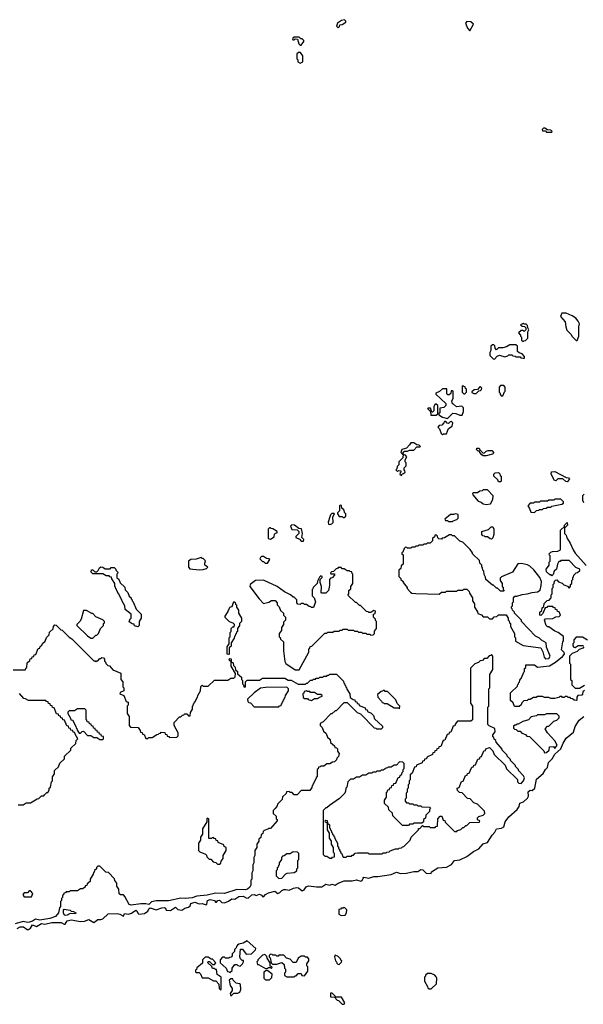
# Model space of a CAD drawing. Extents: x 2889633 to 3052318, y 540750 to 918690.
# Tile 138 of 256: x 2946650 to 2952164, y 690390 to 700018. Entities that reach past the tile are written whole.
import ezdxf

# ---------------------------------------------------------------- set-up
doc = ezdxf.new("R2010")
doc.units = 0

msp = doc.modelspace()

# ---------------------------------------------------------------- linework, layer by layer
at = {"layer": '0CON02XD'}
for points in [[(2949765, 699940), (2949778.3, 699951.7), (2949781.7, 699968.3), (2949805, 699970), (2949840, 699995), (2949840, 700005), (2949828.3, 700018.3), (2949798.3, 700011.7), (2949760, 699985), (2949750, 699955), (2949765, 699940)], [(2951055, 699910), (2951090, 699975), (2951065, 699997.5), (2951025, 700000), (2951010, 699985), (2951030, 699935), (2951055, 699910)], [(2949405, 699770), (2949430, 699805), (2949430, 699815), (2949415, 699830), (2949401.7, 699831.7), (2949385, 699847.5), (2949335, 699847.5), (2949321.7, 699838.3), (2949320, 699825), (2949325, 699820), (2949335, 699820), (2949345, 699830), (2949368.3, 699828.3), (2949381.7, 699781.7), (2949395, 699770), (2949405, 699770)], [(2949395, 699592.5), (2949420, 699605), (2949420, 699665), (2949398.3, 699698.3), (2949385, 699700), (2949360, 699685), (2949360, 699635), (2949370, 699625), (2949370, 699605), (2949395, 699592.5)], [(2951855, 698920), (2951860, 698925), (2951847, 698937), (2951815, 698940), (2951787, 698957), (2951773, 698957), (2951760, 698945), (2951765, 698930), (2951795, 698930), (2951805, 698920), (2951855, 698920)], [(2952105, 696880), (2952120, 696925), (2952120, 697015), (2952127.5, 697045), (2952115, 697070), (2952089.3, 697099.3), (2952053.3, 697123.3), (2951995, 697150), (2951955, 697150), (2951940, 697115), (2951987.5, 697065), (2951992.5, 697015), (2952003, 696983), (2952045, 696940), (2952050, 696925), (2952095, 696880), (2952105, 696880)], [(2951575, 696870), (2951581.7, 696878.3), (2951598.3, 696881.7), (2951620, 696905), (2951620, 696965), (2951630, 696985), (2951620, 697005), (2951618.3, 697028.3), (2951605, 697040), (2951585, 697040), (2951575, 697047.5), (2951550, 697035), (2951565, 697020), (2951588.3, 697018.3), (2951600, 697005), (2951600, 696985), (2951585, 696970), (2951575, 696980), (2951555, 696980), (2951530, 696955), (2951550, 696935), (2951550, 696925), (2951560, 696915), (2951560, 696885), (2951575, 696870)], [(2951295, 696700), (2951321.7, 696728.3), (2951345, 696737.5), (2951395, 696722.5), (2951425, 696730), (2951435, 696740), (2951465, 696740), (2951475, 696730), (2951498.3, 696728.3), (2951505, 696720), (2951545, 696720), (2951553, 696713), (2951575, 696710), (2951590, 696710), (2951590, 696725), (2951565, 696750), (2951535, 696760), (2951520, 696775), (2951520, 696825), (2951505, 696840), (2951445, 696840), (2951411.7, 696818.3), (2951375, 696810), (2951335, 696810), (2951315, 696790), (2951300, 696805), (2951298.3, 696828.3), (2951288.3, 696838.3), (2951275, 696840), (2951260, 696825), (2951260, 696785), (2951250, 696765), (2951250, 696735), (2951281.7, 696701.7), (2951295, 696700)], [(2951005, 696360), (2951020, 696375), (2951020, 696405), (2951011.7, 696411.7), (2951008.3, 696428.3), (2950991.7, 696431.7), (2950985, 696440), (2950980, 696435), (2950980, 696375), (2950995, 696360), (2951005, 696360)], [(2951115, 696362.5), (2951141.7, 696388.3), (2951158.3, 696391.7), (2951168.3, 696401.7), (2951170, 696415), (2951158.3, 696428.3), (2951151.7, 696428.3), (2951128.3, 696401.7), (2951095, 696400), (2951071.7, 696378.3), (2951071.7, 696371.7), (2951093, 696363), (2951115, 696362.5)], [(2951375, 696340), (2951391.7, 696378.3), (2951400, 696385), (2951400, 696425), (2951385, 696440), (2951355, 696440), (2951340, 696425), (2951340, 696375), (2951350, 696365), (2951351.7, 696351.7), (2951361.7, 696341.7), (2951375, 696340)], [(2950835, 696120), (2950888.3, 696171.7), (2950917, 696167), (2950955, 696150), (2950978.3, 696151.7), (2950991.7, 696188.3), (2950991.7, 696221.7), (2950975, 696237.5), (2950922.5, 696232.5), (2950895, 696260), (2950883, 696263), (2950878.3, 696291.7), (2950890, 696315), (2950890, 696385), (2950885, 696390), (2950871.7, 696388.3), (2950868.3, 696361.7), (2950851.7, 696348.3), (2950838.3, 696348.3), (2950828.3, 696358.3), (2950828.3, 696408.3), (2950785, 696410), (2950758.3, 696381.7), (2950720, 696365), (2950720, 696355), (2950820, 696265), (2950820, 696245), (2950800, 696225), (2950761.7, 696218.3), (2950760, 696175), (2950751.7, 696168.3), (2950750, 696155), (2950785, 696130), (2950835, 696120)], [(2950725, 696150), (2950740, 696165), (2950740, 696245), (2950725, 696260), (2950715, 696260), (2950700, 696235), (2950700, 696195), (2950688.3, 696181.7), (2950681.7, 696181.7), (2950668.3, 696218.3), (2950645, 696220), (2950640, 696215), (2950668.3, 696188.3), (2950672.5, 696152.5), (2950725, 696150)], [(2950785, 695960), (2950795, 695970), (2950825, 695970), (2950845, 696020), (2950880, 696045), (2950887.5, 696077.5), (2950875, 696090), (2950860, 696085), (2950845, 696070), (2950831.7, 696071.7), (2950818.3, 696088.3), (2950805, 696090), (2950800, 696075), (2950778.3, 696051.7), (2950755, 696050), (2950740, 696035), (2950757, 696017), (2950771.7, 695971.7), (2950785, 695960)], [(2950400, 695770), (2950401.7, 695788.3), (2950415, 695800), (2950445, 695800), (2950465, 695810), (2950505, 695810), (2950535, 695840), (2950565, 695840), (2950570, 695845), (2950558.3, 695858.3), (2950535, 695860), (2950505, 695880), (2950475, 695880), (2950465, 695860), (2950435, 695830), (2950390, 695815), (2950380, 695785), (2950395, 695770), (2950400, 695770)], [(2950385, 695560), (2950391.7, 695578.3), (2950405, 695580), (2950420, 695595), (2950418.3, 695608.3), (2950410, 695615), (2950410, 695635), (2950430, 695655), (2950430, 695685), (2950420, 695695), (2950420, 695715), (2950437.5, 695745), (2950425, 695760), (2950411.7, 695761.7), (2950405, 695770), (2950400, 695770), (2950397, 695733), (2950360, 695695), (2950360, 695665), (2950341.7, 695648.3), (2950340, 695625), (2950330, 695615), (2950345, 695600), (2950355, 695610), (2950378.3, 695608.3), (2950380, 695595), (2950371.7, 695588.3), (2950370, 695575), (2950385, 695560)], [(2951215, 695752.5), (2951185, 695752.5), (2951171.7, 695761.7), (2951150, 695785), (2951148.3, 695798.3), (2951135, 695800), (2951120, 695815), (2951121.7, 695828.3), (2951145, 695830), (2951151.7, 695811.7), (2951185, 695780), (2951198.3, 695781.7), (2951215, 695800), (2951233, 695807), (2951270, 695805), (2951288.3, 695781.7), (2951275, 695770), (2951215, 695752.5)], [(2951355, 695500), (2951335, 695500), (2951328.3, 695518.3), (2951290, 695555), (2951290, 695575), (2951301.7, 695588.3), (2951335, 695590), (2951348.3, 695578.3), (2951351.7, 695561.7), (2951360, 695555), (2951360, 695505), (2951355, 695500)], [(2952005, 695500), (2951991.7, 695501.7), (2951965, 695530), (2951915, 695530), (2951895, 695510), (2951881.7, 695511.7), (2951850, 695575), (2951851.7, 695598.3), (2951885, 695600), (2951995, 695540), (2952018.3, 695538.3), (2952030, 695525), (2952005, 695500)], [(2951215, 695277.5), (2951255, 695282.5), (2951277.5, 695325), (2951281.7, 695361.7), (2951225, 695420), (2951185, 695420), (2951175, 695410), (2951153, 695407), (2951127, 695393), (2951085, 695390), (2951080, 695385), (2951081.7, 695371.7), (2951135, 695310), (2951165, 695300), (2951185, 695282.5), (2951215, 695277.5)], [(2952170, 695295), (2952160, 695315), (2952160, 695365), (2952171.7, 695378.3)], [(2949825, 695150), (2949840, 695165), (2949840, 695185), (2949831.7, 695191.7), (2949820, 695225), (2949801.7, 695241.7), (2949798.3, 695268.3), (2949785, 695270), (2949780, 695265), (2949780, 695215), (2949760, 695195), (2949760, 695185), (2949775, 695160), (2949805, 695160), (2949815, 695150), (2949825, 695150)], [(2951685, 695200), (2951705, 695220), (2951727, 695223), (2951735, 695230), (2951765, 695230), (2951775, 695240), (2951801.7, 695241.7), (2951815, 695250), (2951845, 695250), (2951855, 695260), (2951955, 695280), (2951968.3, 695291.7), (2951970, 695305), (2951945, 695330), (2951885, 695330), (2951875, 695320), (2951825, 695320), (2951815, 695310), (2951745, 695310), (2951735, 695300), (2951685, 695300), (2951675, 695290), (2951645, 695290), (2951620, 695265), (2951638.3, 695238.3), (2951651.7, 695201.7), (2951685, 695200)], [(2949685, 695082.5), (2949705, 695090), (2949717, 695103), (2949712.5, 695157.5), (2949730, 695185), (2949725, 695190), (2949705, 695190), (2949690, 695175), (2949683, 695157), (2949667.5, 695105), (2949670, 695085), (2949685, 695082.5)], [(2950885, 695110), (2950891.7, 695118.3), (2950925, 695130), (2950940, 695145), (2950938.3, 695178.3), (2950915, 695187.5), (2950895, 695180), (2950865, 695180), (2950810, 695135), (2950815, 695120), (2950835, 695120), (2950845, 695110), (2950885, 695110)], [(2949425, 694920), (2949430, 694935), (2949410, 694955), (2949417.5, 694995), (2949408.3, 695038.3), (2949381.7, 695041.7), (2949337, 695077), (2949311.7, 695078.3), (2949300, 695065), (2949311.7, 695031.7), (2949365, 695030), (2949380, 695015), (2949380, 694995), (2949350, 694965), (2949350, 694955), (2949388.3, 694938.3), (2949405, 694920), (2949425, 694920)], [(2951491.7, 693301.7), (2951478.3, 693338.3), (2951451.7, 693361.7), (2951450, 693435), (2951518.3, 693501.7), (2951521.7, 693518.3), (2951530, 693525), (2951531.7, 693538.3), (2951538.3, 693541.7), (2951541.7, 693558.3), (2951558.3, 693581.7), (2951581.7, 693638.3), (2951590, 693645), (2951590, 693675), (2951600, 693685), (2951601.7, 693708.3), (2951685, 693710), (2951715, 693687.5), (2951831.7, 693698.3), (2951893, 693737), (2951959.3, 693790.7), (2951980, 693815), (2951975, 693830), (2951950, 693855), (2951962.5, 693935), (2951970, 693945), (2951968.3, 693988.3), (2951917, 694027), (2951885, 694040), (2951825, 694080), (2951815, 694080), (2951800, 694095), (2951782.5, 694145), (2951795, 694160), (2951865, 694162.5), (2951895, 694180), (2951928.3, 694181.7), (2951940, 694195), (2951928.3, 694228.3), (2951911.7, 694231.7), (2951908.3, 694248.3), (2951891.7, 694251.7), (2951888.3, 694268.3), (2951871.7, 694271.7), (2951865, 694280), (2951815, 694280), (2951808.3, 694271.7), (2951791.7, 694268.3), (2951768.3, 694211.7), (2951748.3, 694191.7), (2951740, 694195), (2951740, 694225), (2951758.3, 694241.7), (2951761.7, 694268.3), (2951778.3, 694281.7), (2951781.7, 694308.3), (2951811.7, 694338.3), (2951828.3, 694341.7), (2951850, 694365), (2951850, 694395), (2951860, 694405), (2951860, 694455), (2951870, 694465), (2951870, 694495), (2951880, 694505), (2951881.7, 694528.3), (2951891.7, 694538.3), (2951905, 694540), (2951921.7, 694521.7), (2951958.3, 694508.3), (2951971.7, 694491.7), (2952008.3, 694478.3), (2952025, 694460), (2952040, 694475), (2952040, 694495), (2952050, 694505), (2952050, 694535), (2952060, 694545), (2952060, 694565), (2952068.3, 694571.7), (2952070, 694585), (2952095, 694610), (2952108.3, 694611.7), (2952128.3, 694631.7), (2952130, 694645), (2952091.7, 694661.7), (2952025, 694730), (2951945, 694730), (2951938.3, 694721.7), (2951925, 694720), (2951910, 694695), (2951900, 694645), (2951880, 694625), (2951868.3, 694591.7), (2951855, 694580), (2951848.3, 694588.3), (2951835, 694590), (2951805, 694620), (2951800, 694645), (2951815, 694660), (2951830, 694685), (2951830, 694715), (2951840, 694725), (2951840, 694775), (2951831.7, 694781.7), (2951830, 694795), (2951845, 694810), (2951863, 694817), (2951915, 694820), (2951940, 694835), (2951940, 695025), (2951978.3, 695061.7), (2951980, 695075), (2952005, 695100), (2952010, 695075), (2951980, 695045), (2951980, 694995), (2951997, 694977), (2952003, 694953), (2952035, 694900), (2952063, 694833), (2952085, 694800), (2952191.7, 694681.7)], [(2949105, 694940), (2949138.3, 694961.7), (2949141.7, 694988.3), (2949151.7, 694998.3), (2949168.3, 695001.7), (2949170, 695015), (2949125, 695040), (2949111.7, 695041.7), (2949105, 695050), (2949095, 695050), (2949080, 695035), (2949080, 694945), (2949105, 694940)], [(2951795, 693767.5), (2951825, 693772.5), (2951840, 693795), (2951803, 693883), (2951800, 693925), (2951755, 693950), (2951735, 693970), (2951695, 693990), (2951560, 694135), (2951560, 694145), (2951490, 694215), (2951490, 694225), (2951470, 694245), (2951468.3, 694258.3), (2951460, 694265), (2951461.7, 694278.3), (2951470, 694285), (2951470, 694315), (2951480, 694325), (2951480, 694365), (2951495, 694380), (2951515, 694380), (2951565, 694397.5), (2951615, 694402.5), (2951665, 694417.5), (2951715, 694422.5), (2951741.7, 694438.3), (2951753, 694487), (2951753.3, 694525), (2951737.5, 694565), (2951679.3, 694639.3), (2951640, 694675), (2951617, 694687), (2951555, 694700), (2951523, 694697), (2951470, 694615), (2951365, 694570), (2951351.7, 694558.3), (2951350, 694535), (2951370, 694505), (2951370, 694475), (2951378.3, 694468.3), (2951380, 694445), (2951390, 694435), (2951385, 694430), (2951355, 694430), (2951325, 694460), (2951315, 694460), (2951285, 694490), (2951275, 694490), (2951210, 694545), (2951207, 694567), (2951193, 694593), (2951190, 694625), (2951180, 694635), (2951178.3, 694658.3), (2951170, 694665), (2951170, 694685), (2951150, 694705), (2951148.3, 694728.3), (2951080, 694795), (2951080, 694805), (2951058.3, 694838.3), (2950985, 694910), (2950955, 694920), (2950905, 694970), (2950885, 694970), (2950875, 694980), (2950855, 694980), (2950805, 694950), (2950781.7, 694948.3), (2950775, 694940), (2950751.7, 694941.7), (2950741.7, 694951.7), (2950738.3, 694968.3), (2950728.3, 694978.3), (2950715, 694980), (2950708.3, 694961.7), (2950690, 694945), (2950688.3, 694921.7), (2950665, 694900), (2950635, 694900), (2950625, 694890), (2950605, 694890), (2950595, 694880), (2950555, 694880), (2950545, 694870), (2950525, 694870), (2950515, 694860), (2950485, 694860), (2950475, 694850), (2950445, 694850), (2950438.3, 694858.3), (2950425, 694860), (2950411.7, 694848.3), (2950398.3, 694811.7), (2950390, 694805), (2950390, 694795), (2950400, 694785), (2950400, 694695), (2950381.7, 694678.3), (2950378.3, 694651.7), (2950360, 694635), (2950360, 694575), (2950380, 694555), (2950380, 694545), (2950400, 694525), (2950400, 694515), (2950440, 694465), (2950440, 694455), (2950471.7, 694421.7), (2950485, 694410), (2950525, 694407.5), (2950755, 694400), (2950775, 694420), (2950815, 694420), (2950825, 694430), (2950925, 694430), (2950935, 694440), (2950985, 694440), (2950995, 694450), (2951025, 694450), (2951048.3, 694428.3), (2951051.7, 694411.7), (2951080, 694365), (2951080, 694335), (2951100, 694305), (2951100, 694275), (2951128.3, 694228.3), (2951131.7, 694211.7), (2951168.3, 694198.3), (2951185, 694180), (2951225, 694180), (2951245, 694160), (2951275, 694160), (2951291.7, 694178.3), (2951318.3, 694181.7), (2951335, 694200), (2951408.3, 694198.3), (2951430, 694165), (2951430, 694145), (2951438.3, 694138.3), (2951441.7, 694121.7), (2951450, 694115), (2951450, 694085), (2951490, 694015), (2951490, 693985), (2951500, 693975), (2951501.7, 693941.7), (2951575, 693900), (2951747, 693877), (2951767, 693837), (2951780, 693785), (2951795, 693767.5)], [(2951265, 694940), (2951251.7, 694941.7), (2951225, 694960), (2951205, 694960), (2951198.3, 694968.3), (2951181.7, 694971.7), (2951170, 694985), (2951170, 695015), (2951237, 695033), (2951261.7, 695058.3), (2951278.3, 695058.3), (2951287.5, 695035), (2951287.5, 694985), (2951278.3, 694951.7), (2951265, 694940)], [(2948405, 694637.5), (2948445, 694642.5), (2948477, 694653), (2948490, 694665), (2948462.5, 694685), (2948460, 694705), (2948467.5, 694727.5), (2948445, 694750), (2948435, 694750), (2948425, 694760), (2948375, 694742.5), (2948325, 694740), (2948300, 694725), (2948302.5, 694665), (2948315, 694650), (2948405, 694637.5)], [(2949075, 694702.5), (2949098.3, 694738.3), (2949087, 694747), (2949065, 694750), (2949035, 694770), (2949015, 694770), (2949005, 694760), (2949000, 694745), (2949025, 694720), (2949035, 694720), (2949053, 694703), (2949075, 694702.5)], [(2947805, 694080), (2947771.7, 694091.7), (2947768.3, 694108.3), (2947751.7, 694111.7), (2947721.7, 694131.7), (2947731.7, 694158.3), (2947740, 694165), (2947740, 694205), (2947681.7, 694251.7), (2947680, 694285), (2947651.7, 694331.7), (2947648.3, 694348.3), (2947641.7, 694351.7), (2947638.3, 694368.3), (2947631.7, 694371.7), (2947628.3, 694388.3), (2947621.7, 694391.7), (2947618.3, 694408.3), (2947611.7, 694411.7), (2947608.3, 694428.3), (2947601.7, 694431.7), (2947598.3, 694448.3), (2947591.7, 694451.7), (2947588.3, 694468.3), (2947580, 694475), (2947580, 694505), (2947551.7, 694551.7), (2947548.3, 694568.3), (2947531.7, 694571.7), (2947525, 694580), (2947495, 694580), (2947465, 694600), (2947365, 694600), (2947350, 694615), (2947351.7, 694638.3), (2947365, 694640), (2947385, 694620), (2947405, 694620), (2947418.3, 694631.7), (2947430.7, 694659.3), (2947445, 694667.5), (2947465, 694663.3), (2947485, 694650), (2947535, 694650), (2947545, 694660), (2947575, 694660), (2947590, 694645), (2947590, 694635), (2947610, 694615), (2947608.3, 694601.7), (2947600, 694595), (2947601.7, 694561.7), (2947618.3, 694548.3), (2947631.7, 694511.7), (2947678.3, 694468.3), (2947681.7, 694441.7), (2947708.3, 694418.3), (2947721.7, 694381.7), (2947740, 694365), (2947740, 694355), (2947750, 694345), (2947750, 694335), (2947760, 694325), (2947790, 694255), (2947840, 694205), (2947840, 694165), (2947820, 694135), (2947820, 694095), (2947805, 694080)], [(2949385, 693660), (2949480, 693835), (2949480, 693865), (2949488.3, 693871.7), (2949491.7, 693888.3), (2949508.3, 693891.7), (2949635, 694020), (2949655, 694020), (2949665, 694030), (2949715, 694030), (2949725, 694040), (2949775, 694040), (2949785, 694050), (2949805, 694050), (2949815, 694060), (2949855, 694060), (2949865, 694050), (2949915, 694050), (2949925, 694040), (2949955, 694040), (2949965, 694030), (2949995, 694030), (2950005, 694020), (2950035, 694020), (2950045, 694010), (2950075, 694010), (2950085, 694000), (2950108.3, 694001.7), (2950120, 694015), (2950121.7, 694038.3), (2950140, 694065), (2950140, 694135), (2950131.7, 694141.7), (2950130, 694155), (2950110, 694175), (2950110, 694205), (2950128.3, 694211.7), (2950130, 694235), (2950115, 694240), (2950085, 694220), (2950065, 694220), (2950058.3, 694228.3), (2950041.7, 694231.7), (2949998.3, 694278.3), (2949985, 694290), (2949975, 694290), (2949945, 694320), (2949935, 694320), (2949861.7, 694391.7), (2949870, 694405), (2949870, 694435), (2949888.3, 694451.7), (2949890, 694475), (2949910, 694505), (2949910, 694595), (2949901.7, 694601.7), (2949898.3, 694618.3), (2949881.7, 694621.7), (2949875, 694630), (2949855, 694630), (2949825, 694650), (2949805, 694650), (2949795, 694660), (2949765, 694660), (2949758.3, 694651.7), (2949745, 694650), (2949718.3, 694621.7), (2949701.7, 694618.3), (2949691.7, 694608.3), (2949695, 694600), (2949728.3, 694598.3), (2949730, 694585), (2949708.3, 694561.7), (2949691.7, 694558.3), (2949680, 694545), (2949680, 694485), (2949670, 694435), (2949645, 694410), (2949605, 694410), (2949600, 694415), (2949602.5, 694475), (2949590, 694515), (2949590, 694545), (2949610, 694565), (2949610, 694575), (2949595, 694580), (2949581.7, 694568.3), (2949563, 694527), (2949560, 694505), (2949520, 694465), (2949518.3, 694451.7), (2949510, 694445), (2949510, 694385), (2949530, 694365), (2949542.5, 694325), (2949525, 694270), (2949505, 694270), (2949498.3, 694278.3), (2949481.7, 694281.7), (2949455, 694300), (2949435, 694300), (2949425, 694310), (2949405, 694310), (2949395, 694300), (2949371.7, 694301.7), (2949360, 694315), (2949360, 694345), (2949335, 694370), (2949325, 694370), (2949300, 694395), (2949240, 694425), (2949170, 694475), (2949035, 694538.8), (2948956.4, 694533.6), (2948903.6, 694496.4), (2948900, 694475), (2948993.6, 694353.6), (2949035, 694310), (2949087, 694323), (2949115, 694340), (2949148.3, 694338.3), (2949170, 694315), (2949170, 694295), (2949188.3, 694278.3), (2949201.7, 694241.7), (2949230, 694215), (2949230, 694195), (2949250, 694175), (2949250, 694145), (2949231.7, 694128.3), (2949230, 694105), (2949210, 694075), (2949210, 694045), (2949190, 694015), (2949190, 693985), (2949198.3, 693978.3), (2949201.7, 693961.7), (2949230, 693935), (2949230, 693845), (2949243, 693743), (2949253.6, 693723.6), (2949345, 693660), (2949385, 693660)], [(2948695, 693810), (2948680, 693815), (2948680, 693885), (2948700, 693915), (2948700, 693975), (2948710, 693985), (2948710, 694025), (2948720, 694035), (2948720, 694065), (2948735, 694080), (2948748.3, 694081.7), (2948750, 694105), (2948738.3, 694118.3), (2948701.7, 694131.7), (2948661.7, 694171.7), (2948660, 694185), (2948688.3, 694231.7), (2948691.7, 694248.3), (2948698.3, 694251.7), (2948701.7, 694268.3), (2948711.7, 694278.3), (2948728.3, 694281.7), (2948745, 694330), (2948758.3, 694318.3), (2948761.7, 694301.7), (2948770, 694295), (2948770, 694275), (2948790, 694245), (2948790, 694215), (2948820, 694165), (2948820, 694135), (2948800, 694115), (2948800, 694095), (2948780, 694065), (2948780, 694035), (2948771.7, 694028.3), (2948768.3, 694011.7), (2948761.7, 694008.3), (2948758.3, 693991.7), (2948751.7, 693988.3), (2948748.3, 693971.7), (2948720, 693925), (2948718.3, 693891.7), (2948700, 693875), (2948700, 693815), (2948695, 693810)], [(2947365, 693970), (2947395, 694000), (2947405, 694000), (2947420, 694015), (2947440, 694065), (2947470, 694095), (2947470, 694115), (2947478.3, 694121.7), (2947480, 694135), (2947465, 694150), (2947395, 694180), (2947365, 694210), (2947355, 694210), (2947305, 694240), (2947275, 694240), (2947250, 694155), (2947240, 694135), (2947210, 694105), (2947210, 694095), (2947313.6, 693993.6), (2947345, 693970), (2947365, 693970)], [(2946585, 693660), (2946708.3, 693661.7), (2946711.7, 693678.3), (2946720, 693685), (2946721.7, 693728.3), (2946748.3, 693751.7), (2946751.7, 693768.3), (2946768.3, 693771.7), (2946771.7, 693788.3), (2946788.3, 693791.7), (2946791.7, 693808.3), (2946808.3, 693811.7), (2946831.7, 693868.3), (2946848.3, 693871.7), (2946851.7, 693888.3), (2946868.3, 693901.7), (2946871.7, 693918.3), (2946898.3, 693941.7), (2946911.7, 693978.3), (2946938.3, 694001.7), (2946941.7, 694028.3), (2946978.3, 694061.7), (2946980, 694085), (2946995, 694100), (2947008.3, 694098.3), (2947051.7, 694051.7), (2947065, 694050), (2947135, 693980), (2947160, 693965), (2947375, 693750), (2947388.3, 693748.3), (2947395, 693740), (2947401.7, 693748.3), (2947415, 693750), (2947435, 693770), (2947445, 693770), (2947455, 693780), (2947468.3, 693778.3), (2947480, 693765), (2947480, 693745), (2947488.3, 693738.3), (2947491.7, 693721.7), (2947511.7, 693701.7), (2947528.3, 693698.3), (2947561.7, 693661.7), (2947638.3, 693628.3), (2947640, 693565), (2947660, 693545), (2947660, 693495), (2947670, 693485), (2947670, 693455), (2947631.7, 693438.3), (2947630, 693425), (2947668.3, 693408.3), (2947691.7, 693351.7), (2947710, 693345), (2947710, 693315), (2947700, 693305), (2947700, 693235), (2947720, 693205), (2947720, 693115), (2947735, 693100), (2947808.3, 693098.3), (2947828.3, 693068.3), (2947831.7, 693051.7), (2947848.3, 693048.3), (2947851.7, 693031.7), (2947868.3, 693028.3), (2947885, 692990), (2947905, 692990), (2947915, 693000), (2947945, 693000), (2947991.7, 693028.3), (2948008.3, 693031.7), (2948011.7, 693038.3), (2948028.3, 693041.7), (2948035, 693050), (2948068.3, 693048.3), (2948071.7, 693031.7), (2948088.3, 693028.3), (2948091.7, 693011.7), (2948108.3, 693008.3), (2948115, 693000), (2948188.3, 693001.7), (2948200, 693015), (2948200, 693045), (2948160, 693115), (2948160, 693145), (2948215, 693200), (2948225, 693200), (2948241.7, 693218.3), (2948255, 693220), (2948265, 693230), (2948285, 693230), (2948301.7, 693211.7), (2948318.3, 693211.7), (2948320, 693245), (2948340, 693275), (2948340, 693305), (2948348.3, 693311.7), (2948351.7, 693328.3), (2948358.3, 693331.7), (2948361.7, 693348.3), (2948368.3, 693351.7), (2948371.7, 693368.3), (2948378.3, 693371.7), (2948381.7, 693388.3), (2948388.3, 693391.7), (2948391.7, 693408.3), (2948420, 693455), (2948421.7, 693498.3), (2948435, 693510), (2948445, 693500), (2948495, 693500), (2948555, 693560), (2948685, 693560), (2948715, 693580), (2948745, 693580), (2948758.3, 693591.7), (2948760, 693625), (2948720, 693695), (2948720, 693740), (2948701.7, 693751.7), (2948700, 693765), (2948705, 693770), (2948718.3, 693768.3), (2948720, 693740), (2948738.3, 693728.3), (2948741.7, 693701.7), (2948758.3, 693688.3), (2948761.7, 693661.7), (2948780, 693645), (2948781.7, 693621.7), (2948818.3, 693588.3), (2948820, 693565), (2948830, 693555), (2948830, 693525), (2948840, 693515), (2948845, 693490), (2948860, 693495), (2948860, 693545), (2948875, 693560), (2948995, 693560), (2949025, 693580), (2949245, 693580), (2949275, 693560), (2949305, 693560), (2949375, 693520), (2949445, 693520), (2949455, 693530), (2949465, 693530), (2949495, 693560), (2949515, 693560), (2949525, 693570), (2949545, 693570), (2949551.7, 693578.3), (2949575, 693580), (2949585, 693590), (2949615, 693590), (2949625, 693600), (2949655, 693600), (2949661.7, 693608.3), (2949675, 693610), (2949685, 693620), (2949748.3, 693618.3), (2949818.3, 693548.3), (2949821.7, 693531.7), (2949828.3, 693528.3), (2949831.7, 693511.7), (2949838.3, 693508.3), (2949841.7, 693491.7), (2949848.3, 693488.3), (2949851.7, 693471.7), (2949880, 693425), (2949881.7, 693391.7), (2949911.7, 693371.7), (2949928.3, 693368.3), (2949931.7, 693351.7), (2949948.3, 693348.3), (2949951.7, 693331.7), (2949968.3, 693328.3), (2949971.7, 693311.7), (2950028.3, 693288.3), (2950031.7, 693271.7), (2950048.3, 693268.3), (2950051.7, 693251.7), (2950088.3, 693238.3), (2950110, 693215), (2950121.7, 693181.7), (2950198.3, 693108.3), (2950200, 693095), (2950185, 693080), (2950145, 693080), (2950138.3, 693088.3), (2950121.7, 693091.7), (2949988.3, 693228.3), (2949955, 693240), (2949858.3, 693338.3), (2949821.7, 693338.3), (2949745, 693260), (2949735, 693260), (2949705, 693230), (2949695, 693230), (2949618.3, 693151.7), (2949590, 693135), (2949590, 693115), (2949608.3, 693098.3), (2949621.7, 693061.7), (2949648.3, 693038.3), (2949661.7, 693001.7), (2949688.3, 692978.3), (2949691.7, 692951.7), (2949728.3, 692918.3), (2949731.7, 692901.7), (2949748.3, 692898.3), (2949758.3, 692888.3), (2949760, 692865), (2949780, 692835), (2949771.7, 692828.3), (2949768.3, 692811.7), (2949751.7, 692798.3), (2949748.3, 692781.7), (2949728.3, 692761.7), (2949711.7, 692758.3), (2949685, 692740), (2949655, 692740), (2949625, 692720), (2949595, 692720), (2949588.3, 692711.7), (2949571.7, 692708.3), (2949568.3, 692691.7), (2949560, 692685), (2949560, 692615), (2949551.7, 692608.3), (2949548.3, 692591.7), (2949541.7, 692588.3), (2949538.3, 692571.7), (2949531.7, 692568.3), (2949528.3, 692551.7), (2949521.7, 692548.3), (2949518.3, 692531.7), (2949511.7, 692528.3), (2949508.3, 692511.7), (2949488.3, 692481.7), (2949405, 692480), (2949365, 692440), (2949335, 692440), (2949315, 692460), (2949295, 692460), (2949285, 692470), (2949261.7, 692468.3), (2949258.3, 692451.7), (2949221.7, 692418.3), (2949218.3, 692391.7), (2949171.7, 692348.3), (2949168.3, 692331.7), (2949150, 692305)], [(2952205, 693950), (2952155, 693980), (2952095, 693980), (2952070, 693955), (2952070, 693925), (2952060, 693915), (2952060, 693895), (2952071.7, 693881.7), (2952085, 693880), (2952115, 693900), (2952165, 693900)], [(2952170, 693885), (2952158.3, 693871.7), (2952121.7, 693858.3), (2952105, 693840), (2952055, 693820), (2952030, 693795), (2952030, 693725), (2952040, 693715), (2952040, 693565), (2952050, 693555), (2952050, 693515), (2952085, 693480), (2952125, 693480), (2952175, 693510)], [(2949705, 691820), (2949711.7, 691828.3), (2949728.3, 691831.7), (2949730, 691865), (2949720, 691875), (2949720, 691925), (2949700, 691955), (2949700, 691985), (2949680, 692015), (2949680, 692065), (2949660, 692095), (2949660, 692160), (2949641.7, 692171.7), (2949640, 692185), (2949645, 692190), (2949658.3, 692188.3), (2949660, 692160), (2949680, 692145), (2949680, 692115), (2949688.3, 692108.3), (2949691.7, 692091.7), (2949698.3, 692088.3), (2949701.7, 692071.7), (2949708.3, 692068.3), (2949711.7, 692051.7), (2949718.3, 692048.3), (2949721.7, 692031.7), (2949728.3, 692028.3), (2949731.7, 692011.7), (2949760, 691965), (2949760, 691935), (2949768.3, 691928.3), (2949770, 691915), (2949778.3, 691908.3), (2949780, 691895), (2949788.3, 691888.3), (2949790, 691875), (2949798.3, 691868.3), (2949815, 691830), (2949845, 691830), (2949855, 691840), (2949895, 691840), (2949901.7, 691848.3), (2949915, 691850), (2949931.7, 691868.3), (2949955, 691872.5), (2950055, 691870), (2950065, 691860), (2950195, 691860), (2950205, 691870), (2950235, 691870), (2950243, 691877), (2950265, 691880), (2950275, 691890), (2950325, 691910), (2950355, 691910), (2950363, 691917), (2950385, 691920), (2950395, 691930), (2950408.3, 691931.7), (2950448.3, 691971.7), (2950470, 691995), (2950480, 692025), (2950550, 692095), (2950551.7, 692108.3), (2950565, 692110), (2950591.7, 692138.3), (2950605, 692130), (2950655, 692130), (2950665, 692120), (2950715, 692120), (2950721.7, 692128.3), (2950738.3, 692131.7), (2950740, 692205), (2950765, 692230), (2950778.3, 692228.3), (2950791.7, 692191.7), (2950808.3, 692188.3), (2950811.7, 692171.7), (2950905, 692080), (2950925, 692080), (2950931.7, 692088.3), (2950965, 692100), (2950985, 692120), (2950995, 692120), (2951015, 692140), (2951025, 692140), (2951053, 692167), (2951148.3, 692171.7), (2951150, 692185), (2951130, 692195), (2951130, 692215), (2951143, 692227), (2951185, 692240), (2951200, 692255), (2951198.3, 692278.3), (2951128.3, 692348.3), (2951091.7, 692361.7), (2951058.3, 692398.3), (2951031.7, 692401.7), (2950978.3, 692458.3), (2950951.7, 692461.7), (2950931.7, 692481.7), (2950930, 692505), (2950948.3, 692511.7), (2950971.7, 692568.3), (2950988.3, 692571.7), (2951011.7, 692628.3), (2951028.3, 692631.7), (2951031.7, 692648.3), (2951048.3, 692651.7), (2951071.7, 692708.3), (2951088.3, 692711.7), (2951091.7, 692728.3), (2951108.3, 692731.7), (2951131.7, 692788.3), (2951148.3, 692791.7), (2951155, 692810), (2951168.3, 692811.7), (2951191.7, 692868.3), (2951208.3, 692871.7), (2951211.7, 692888.3), (2951245, 692900), (2951278.3, 692868.3), (2951291.7, 692831.7), (2951398.3, 692728.3), (2951411.7, 692691.7), (2951518.3, 692588.3), (2951520, 692565), (2951531.7, 692551.7), (2951555, 692550), (2951577.5, 692575), (2951587.5, 692605), (2951580, 692625), (2951530, 692675), (2951530, 692685), (2951500, 692715), (2951500, 692725), (2951450, 692775), (2951450, 692785), (2951420, 692815), (2951420, 692825), (2951370, 692875), (2951370, 692885), (2951310, 692955), (2951308.3, 692968.3), (2951291.7, 692981.7), (2951288.3, 692998.3), (2951280, 693005), (2951280, 693025), (2951300, 693055), (2951298.3, 693088.3), (2951241.7, 693111.7), (2951230, 693125), (2951230, 693295), (2951240, 693305), (2951240, 693475), (2951250, 693485), (2951250, 693615), (2951280, 693665), (2951280, 693795), (2951265, 693810), (2951258.3, 693801.7), (2951241.7, 693798.3), (2951218.3, 693771.7), (2951195, 693770), (2951178.3, 693751.7), (2951155, 693750), (2951138.3, 693731.7), (2951101.7, 693718.3), (2951061.7, 693678.3), (2951060, 693335), (2951080, 693305), (2951078.3, 693171.7), (2951065, 693160), (2950931.7, 693158.3), (2950911.7, 693128.3), (2950908.3, 693111.7), (2950891.7, 693108.3), (2950868.3, 693051.7), (2950851.7, 693048.3), (2950848.3, 693031.7), (2950831.7, 693028.3), (2950808.3, 692971.7), (2950791.7, 692968.3), (2950768.3, 692911.7), (2950751.7, 692908.3), (2950748.3, 692891.7), (2950731.7, 692888.3), (2950728.3, 692871.7), (2950711.7, 692868.3), (2950708.3, 692851.7), (2950691.7, 692848.3), (2950688.3, 692831.7), (2950631.7, 692808.3), (2950628.3, 692791.7), (2950611.7, 692788.3), (2950608.3, 692771.7), (2950591.7, 692768.3), (2950588.3, 692751.7), (2950531.7, 692728.3), (2950528.3, 692711.7), (2950511.7, 692708.3), (2950488.3, 692651.7), (2950470, 692635), (2950470, 692585), (2950460, 692575), (2950460, 692545), (2950450, 692535), (2950450, 692505), (2950440, 692495), (2950440, 692465), (2950430, 692455), (2950430, 692405), (2950420, 692395), (2950420, 692375), (2950435, 692360), (2950455, 692360), (2950465, 692350), (2950495, 692350), (2950505, 692340), (2950535, 692340), (2950545, 692330), (2950575, 692330), (2950585, 692320), (2950658.3, 692318.3), (2950670, 692305), (2950660, 692295), (2950660, 692275), (2950621.7, 692238.3), (2950618.3, 692211.7), (2950601.7, 692198.3), (2950600, 692175), (2950585, 692160), (2950505, 692160), (2950495, 692150), (2950465, 692150), (2950455, 692140), (2950395, 692140), (2950301.7, 692231.7), (2950298.3, 692258.3), (2950261.7, 692291.7), (2950258.3, 692318.3), (2950220, 692355), (2950220, 692385), (2950240, 692415), (2950240, 692465), (2950248.3, 692471.7), (2950251.7, 692488.3), (2950268.3, 692491.7), (2950271.7, 692508.3), (2950288.3, 692511.7), (2950291.7, 692528.3), (2950308.3, 692531.7), (2950311.7, 692548.3), (2950328.3, 692551.7), (2950351.7, 692608.3), (2950368.3, 692611.7), (2950371.7, 692628.3), (2950388.3, 692641.7), (2950391.7, 692658.3), (2950400, 692665), (2950400, 692685), (2950410, 692695), (2950410, 692745), (2950398.3, 692758.3), (2950365, 692760), (2950335, 692730), (2950315, 692730), (2950285, 692710), (2950255, 692710), (2950248.3, 692701.7), (2950235, 692700), (2950205, 692680), (2950185, 692680), (2950175, 692670), (2950145, 692670), (2950135, 692660), (2950105, 692660), (2950095, 692650), (2950065, 692650), (2950035, 692630), (2950005, 692630), (2949975, 692610), (2949945, 692610), (2949915, 692590), (2949885, 692590), (2949860, 692565), (2949850, 692515), (2949840, 692505), (2949837, 692473), (2949830, 692455), (2949809.3, 692430.7), (2949778.3, 692401.7), (2949680, 692335), (2949655, 692310), (2949645, 692310), (2949620, 692285), (2949620, 691855), (2949635, 691840), (2949655, 691840), (2949685, 691820), (2949705, 691820)], [(2949185, 693300), (2949191.7, 693308.3), (2949208.3, 693311.7), (2949211.7, 693328.3), (2949218.3, 693331.7), (2949221.7, 693348.3), (2949228.3, 693351.7), (2949231.7, 693368.3), (2949238.3, 693371.7), (2949241.7, 693388.3), (2949248.3, 693391.7), (2949251.7, 693408.3), (2949280, 693455), (2949280, 693475), (2949265, 693490), (2949055, 693486.7), (2949005, 693480), (2948943.6, 693436.4), (2948880, 693375), (2948881.7, 693351.7), (2948891.7, 693341.7), (2948908.3, 693338.3), (2948945, 693300), (2949185, 693300)], [(2949505, 693360), (2949535, 693380), (2949565, 693380), (2949591.7, 693398.3), (2949608.3, 693401.7), (2949608.3, 693408.3), (2949595, 693420), (2949565, 693420), (2949535, 693440), (2949495, 693440), (2949488.3, 693448.3), (2949465, 693450), (2949455, 693460), (2949448.3, 693451.7), (2949431.7, 693448.3), (2949428.3, 693431.7), (2949420, 693425), (2949421.7, 693391.7), (2949435, 693380), (2949465, 693380), (2949471.7, 693371.7), (2949505, 693360)], [(2950365, 693280), (2950370, 693305), (2950341.7, 693331.7), (2950328.3, 693368.3), (2950248.3, 693448.3), (2950225, 693450), (2950218.3, 693458.3), (2950205, 693460), (2950198.3, 693451.7), (2950185, 693450), (2950151.7, 693418.3), (2950153, 693393), (2950190, 693355), (2950195, 693340), (2950208.3, 693338.3), (2950215, 693330), (2950245, 693330), (2950315, 693290), (2950355, 693290), (2950365, 693280)], [(2952175, 693460), (2952160, 693445), (2952157, 693423), (2952148.3, 693411.7), (2952111.7, 693408.3), (2952100, 693395), (2952100, 693365), (2952095, 693360), (2952073, 693363), (2952058.3, 693378.3), (2952041.7, 693381.7), (2952035, 693390), (2952015, 693390), (2952005, 693400), (2951985, 693400), (2951975, 693390), (2951961.7, 693391.7), (2951955, 693400), (2951935, 693400), (2951925, 693390), (2951885, 693380), (2951845, 693380), (2951825, 693390), (2951785, 693390), (2951765, 693400), (2951715, 693400), (2951701.7, 693391.7), (2951675, 693390), (2951645, 693370), (2951625, 693370), (2951615, 693360), (2951581.7, 693358.3), (2951561.7, 693338.3), (2951555, 693320), (2951535, 693302.5), (2951491.7, 693301.7)], [(2946635, 692340), (2946685, 692340), (2946715, 692360), (2946755, 692360), (2946821.7, 692398.3), (2946838.3, 692401.7), (2946865, 692430), (2946885, 692430), (2946891.7, 692438.3), (2946915, 692460), (2946925, 692460), (2946940, 692485), (2946940, 692505), (2946950, 692515), (2946960, 692565), (2946970, 692575), (2946970, 692615), (2946990, 692645), (2946990, 692675), (2947028.3, 692711.7), (2947041.7, 692748.3), (2947088.3, 692791.7), (2947090, 692815), (2947150, 692875), (2947150, 692895), (2947198.3, 692941.7), (2947201.7, 692968.3), (2947220, 692985), (2947191.7, 693031.7), (2947188.3, 693048.3), (2947171.7, 693051.7), (2947168.3, 693068.3), (2947151.7, 693071.7), (2947148.3, 693088.3), (2947131.7, 693091.7), (2947128.3, 693108.3), (2947111.7, 693111.7), (2947088.3, 693168.3), (2947071.7, 693171.7), (2947068.3, 693188.3), (2947051.7, 693191.7), (2947048.3, 693208.3), (2947031.7, 693211.7), (2947028.3, 693228.3), (2947011.7, 693231.7), (2946988.3, 693288.3), (2946971.7, 693291.7), (2946968.3, 693308.3), (2946951.7, 693311.7), (2946948.3, 693328.3), (2946931.7, 693331.7), (2946928.3, 693348.3), (2946911.7, 693351.7), (2946905, 693360), (2946735, 693360), (2946708.3, 693378.3), (2946691.7, 693381.7), (2946648.3, 693428.3)], [(2947465, 692980), (2947470, 692985), (2947468.3, 693008.3), (2947451.7, 693011.7), (2947448.3, 693028.3), (2947431.7, 693031.7), (2947428.3, 693048.3), (2947411.7, 693051.7), (2947408.3, 693068.3), (2947391.7, 693071.7), (2947388.3, 693088.3), (2947371.7, 693091.7), (2947368.3, 693108.3), (2947351.7, 693111.7), (2947348.3, 693128.3), (2947331.7, 693131.7), (2947328.3, 693148.3), (2947311.7, 693151.7), (2947308.3, 693168.3), (2947300, 693175), (2947300, 693265), (2947288.3, 693278.3), (2947215, 693280), (2947185, 693260), (2947135, 693260), (2947121.7, 693248.3), (2947120, 693235), (2947148.3, 693188.3), (2947151.7, 693171.7), (2947168.3, 693168.3), (2947171.7, 693151.7), (2947178.3, 693148.3), (2947181.7, 693131.7), (2947188.3, 693128.3), (2947191.7, 693111.7), (2947198.3, 693108.3), (2947201.7, 693091.7), (2947208.3, 693088.3), (2947211.7, 693071.7), (2947231.7, 693041.7), (2947245, 693040), (2947261.7, 693058.3), (2947275, 693060), (2947315, 693020), (2947345, 693020), (2947375, 693000), (2947405, 693000), (2947435, 692980), (2947465, 692980)], [(2946625, 691131.2), (2946655, 691146), (2946686.7, 691146.7), (2946722.3, 691122.3), (2946735, 691121.2), (2946755.9, 691134.1), (2946775, 691166.7), (2946815, 691150), (2946865, 691181.2), (2946895, 691173.3), (2946965, 691190), (2947055, 691190), (2947085, 691172.5), (2947095, 691172.5), (2947113.9, 691206.1), (2947154, 691216), (2947245, 691201.2), (2947285, 691202.5), (2947325, 691218), (2947375, 691190), (2947415, 691220), (2947445, 691218.8), (2947464.1, 691225.9), (2947515, 691276), (2947605, 691277.5), (2947630.8, 691270.8), (2947665, 691252.5), (2947675, 691277.5), (2947715, 691272.5), (2947745, 691281.2), (2947785, 691310), (2947796.7, 691305), (2947805, 691280), (2947815, 691272.5), (2947871.7, 691278.3), (2947905, 691300), (2947913.3, 691325), (2947926.1, 691333.9), (2947985, 691313.3), (2948040, 691335), (2948065, 691336.7), (2948075, 691330), (2948081.7, 691311.7), (2948125, 691306.7), (2948175, 691340), (2948196.1, 691316.1), (2948235, 691312), (2948265, 691331.2), (2948300.7, 691339.3), (2948317, 691353), (2948323.3, 691375), (2948365, 691388.8), (2948405, 691372.5), (2948435, 691376.7), (2948475, 691363.3), (2948481.7, 691368.3), (2948488.8, 691405), (2948515, 691416.2), (2948556.1, 691406.1), (2948565, 691390), (2948575, 691390), (2948590, 691405), (2948605, 691407.5), (2948626.2, 691386.2), (2948655, 691382), (2948692.5, 691397.5), (2948725, 691422.5), (2948755, 691417.5), (2948795, 691445.8), (2948837.7, 691447.7), (2948865, 691431.2), (2948885, 691428.8), (2948919.5, 691460.4), (2948945, 691463.3), (2948965, 691452.5), (2948995, 691466), (2949016.4, 691456.4), (2949025, 691443.3), (2949035, 691442.5), (2949055, 691462.5), (2949085, 691478.8), (2949145, 691495.8), (2949175, 691472.5), (2949195, 691482.5), (2949215, 691503.3), (2949235, 691511.2), (2949255, 691513.8), (2949285, 691506.7), (2949327.5, 691525), (2949361.2, 691531.2), (2949378.3, 691528.3), (2949415, 691501.2), (2949431.7, 691508.3), (2949451.2, 691538.8), (2949475, 691549.2), (2949555, 691538), (2949605, 691540), (2949645, 691563.8), (2949683.6, 691556.4), (2949705, 691566), (2949735, 691554), (2949764.1, 691575.9), (2949825, 691598.1), (2949904.1, 691595.9), (2949945, 691607.1), (2949985.9, 691594.1), (2949998.8, 691601.2), (2950008.8, 691625), (2950018, 691632), (2950065, 691623.8), (2950115, 691641.4), (2950155, 691640), (2950285, 691658.8), (2950335, 691681.2), (2950375, 691668), (2950435, 691671.2), (2950505, 691690), (2950545, 691688), (2950575, 691708), (2950594.1, 691704.1), (2950625, 691673.3), (2950675, 691670), (2950680, 691685), (2950740, 691725), (2950825, 691730), (2950875, 691756.2), (2950903.3, 691796.7), (2950956.7, 691803.3), (2951023.3, 691835), (2951090, 691885), (2951140.5, 691909.6), (2951185, 691958.8), (2951227.7, 691972.3), (2951271.2, 692045), (2951298.3, 692071.7), (2951313.3, 692105), (2951365, 692113.3), (2951385.9, 692124.1), (2951398, 692175), (2951435, 692222), (2951516.7, 692295), (2951535.9, 692324.1), (2951544.1, 692355.9), (2951578.8, 692371.2), (2951618.8, 692405), (2951627.5, 692425), (2951625, 692466.7), (2951645, 692483.3), (2951665, 692480), (2951689.2, 692505), (2951705, 692592.5), (2951772.3, 692647.7), (2951795, 692687.5), (2951812.5, 692705), (2951824.2, 692755), (2951860.3, 692789.7), (2951886.7, 692835), (2951945, 692887.5), (2951966.1, 692943.9), (2951995, 692991.2), (2952067.3, 693052.7), (2952082.5, 693105), (2952122.7, 693167.3), (2952168, 693205)], [(2951785, 692850), (2951805, 692852.5), (2951830, 692875), (2951831.7, 692908.3), (2951871.7, 692911.7), (2951885, 692890), (2951907.5, 692925), (2951885, 692967.5), (2951812.5, 693045), (2951790, 693085), (2951815, 693110), (2951825, 693110), (2951838.3, 693121.7), (2951875, 693160), (2951905, 693170), (2951928.3, 693191.7), (2951928.3, 693208.3), (2951905, 693230), (2951805, 693230), (2951785, 693220), (2951715, 693220), (2951705, 693210), (2951655, 693200), (2951627, 693173), (2951573, 693157), (2951525, 693130), (2951515, 693130), (2951505, 693120), (2951495, 693120), (2951481.7, 693108.3), (2951481.7, 693091.7), (2951491.7, 693081.7), (2951508.3, 693078.3), (2951521.7, 693061.7), (2951545, 693060), (2951561.7, 693041.7), (2951598.3, 693028.3), (2951611.7, 693011.7), (2951638.3, 693008.3), (2951778.3, 692868.3), (2951785, 692850)], [(2949150, 692305), (2949130, 692285), (2949130, 692255), (2949158.3, 692228.3), (2949160, 692205), (2949168.3, 692198.3), (2949170, 692185), (2949105, 692110), (2949085, 692110), (2949078.3, 692101.7), (2949041.7, 692088.3), (2949031.7, 692078.3), (2949028.3, 692061.7), (2949011.7, 692048.3), (2949008.3, 692021.7), (2948990, 692005), (2948990, 691985), (2948970, 691955), (2948970, 691925), (2948950, 691895), (2948950, 691845), (2948940, 691825), (2948940, 691775), (2948930, 691755), (2948930, 691695), (2948920, 691675), (2948920, 691615), (2948910, 691605), (2948910, 691555), (2948900, 691535), (2948880, 691515), (2948855, 691508.8), (2948775, 691513.3), (2948655, 691474), (2948565, 691476.7), (2948485, 691457.5), (2948383.6, 691446.4), (2948338.3, 691431.7), (2948273.6, 691423.6), (2948225, 691426.7), (2948105, 691401.2), (2947985, 691402.5), (2947939.3, 691390.7), (2947915, 691366.7), (2947885, 691373.8), (2947835, 691373.8), (2947739.3, 691359.3), (2947722.5, 691365), (2947680, 691445), (2947665, 691460), (2947635, 691460), (2947621.7, 691471.7), (2947620, 691515), (2947600, 691545), (2947600, 691575), (2947581.7, 691601.7), (2947578.3, 691618.3), (2947518.3, 691678.3), (2947491.7, 691681.7), (2947435, 691740), (2947415, 691740), (2947401.7, 691728.3), (2947400, 691715), (2947381.7, 691698.3), (2947378.3, 691681.7), (2947371.7, 691678.3), (2947368.3, 691661.7), (2947340, 691615), (2947338.3, 691591.7), (2947311.7, 691568.3), (2947308.3, 691551.7), (2947291.7, 691548.3), (2947290, 691535), (2947265, 691520), (2947245, 691520), (2947215, 691500), (2947145, 691500), (2947135, 691490), (2947105, 691490), (2947098.3, 691481.7), (2947081.7, 691478.3), (2947078.3, 691461.7), (2947070, 691455), (2947070, 691435), (2947060, 691425), (2947060, 691405), (2947050, 691395), (2947050, 691345), (2947040, 691335), (2947030, 691285), (2947000.7, 691249.3), (2946945, 691230), (2946845.9, 691214.1), (2946805, 691223.3), (2946775.9, 691204.1), (2946745, 691194), (2946725, 691190.8), (2946685, 691198.8), (2946605, 691176)], [(2948605, 691760), (2948618.3, 691771.7), (2948621.7, 691788.3), (2948640, 691815), (2948640, 691845), (2948670, 691895), (2948670, 691925), (2948651.7, 691931.7), (2948648.3, 691948.3), (2948591.7, 691971.7), (2948588.3, 691988.3), (2948571.7, 691991.7), (2948568.3, 692008.3), (2948551.7, 692011.7), (2948545, 692020), (2948531.7, 692018.3), (2948525, 692010), (2948501.7, 692011.7), (2948500, 692205), (2948485, 692210), (2948480, 692205), (2948480, 692175), (2948440, 692105), (2948440, 692055), (2948420, 692025), (2948420, 691995), (2948400, 691965), (2948400, 691895), (2948411.7, 691881.7), (2948468.3, 691858.3), (2948478.3, 691848.3), (2948481.7, 691831.7), (2948505, 691810), (2948518.3, 691808.3), (2948541.7, 691781.7), (2948568.3, 691778.3), (2948585, 691760), (2948605, 691760)], [(2949185, 691620), (2949215, 691622.5), (2949253.6, 691666.4), (2949266.7, 691673.3), (2949335, 691680), (2949360, 691695), (2949360, 691715), (2949370, 691725), (2949370, 691795), (2949380, 691805), (2949380, 691865), (2949368.3, 691878.3), (2949325, 691880), (2949295, 691860), (2949265, 691860), (2949238.3, 691841.7), (2949221.7, 691838.3), (2949210, 691825), (2949210, 691805), (2949190, 691775), (2949190, 691755), (2949181.7, 691748.3), (2949178.3, 691731.7), (2949170, 691725), (2949170, 691705), (2949160, 691695), (2949160, 691645), (2949185, 691620)], [(2946765, 691440), (2946780, 691475), (2946755, 691500), (2946741.7, 691498.3), (2946725, 691480), (2946695, 691480), (2946680, 691465), (2946695, 691440), (2946765, 691440)], [(2947095, 691260), (2947086.4, 691266.4), (2947077.5, 691285), (2947078.3, 691311.7), (2947085, 691320), (2947145, 691310), (2947155, 691300), (2947177, 691297), (2947200, 691285), (2947195, 691273.3), (2947145, 691277.5), (2947115, 691261.2), (2947095, 691260)], [(2949795, 691260), (2949835, 691262.5), (2949847, 691283), (2949850, 691315), (2949825, 691340), (2949815, 691330), (2949795, 691330), (2949788.3, 691321.7), (2949771.7, 691318.3), (2949771.7, 691271.7), (2949795, 691260)], [(2948705, 690700), (2948728.3, 690721.7), (2948730, 690745), (2948755, 690780), (2948775, 690780), (2948785, 690770), (2948807, 690763), (2948830, 690785), (2948840, 690805), (2948838.3, 690818.3), (2948825, 690820), (2948810, 690835), (2948802.5, 690855), (2948811.7, 690928.3), (2948828.3, 690928.3), (2948865, 690880), (2948917, 690883), (2948958.3, 690921.7), (2948960, 690935), (2948875, 691010), (2948835, 690987.5), (2948793, 690977), (2948781.7, 690968.3), (2948770, 690955), (2948768.3, 690941.7), (2948750, 690925), (2948750, 690905), (2948730, 690885), (2948730, 690865), (2948718.3, 690851.7), (2948701.7, 690848.3), (2948695, 690840), (2948665, 690840), (2948655, 690850), (2948635, 690850), (2948610, 690825), (2948610, 690795), (2948670, 690745), (2948681.7, 690711.7), (2948698.3, 690708.3), (2948705, 690700)], [(2948615, 690530), (2948620, 690535), (2948620, 690655), (2948583, 690683), (2948575, 690730), (2948565, 690730), (2948555, 690740), (2948535, 690740), (2948528.3, 690758.3), (2948490, 690795), (2948495, 690810), (2948508.3, 690808.3), (2948535, 690780), (2948555, 690780), (2948570, 690795), (2948535, 690830), (2948521.7, 690831.7), (2948495, 690850), (2948465, 690850), (2948440, 690825), (2948438.3, 690791.7), (2948381.7, 690748.3), (2948378.3, 690731.7), (2948370, 690725), (2948370, 690705), (2948375, 690700), (2948405, 690700), (2948419.3, 690689.3), (2948435, 690650), (2948495, 690650), (2948545, 690620), (2948568.3, 690618.3), (2948598.3, 690588.3), (2948600, 690545), (2948615, 690530)], [(2949115, 690740), (2949120, 690755), (2949101.7, 690761.7), (2949100, 690795), (2949071.7, 690841.7), (2949068.3, 690858.3), (2949048.3, 690878.3), (2949025, 690870), (2948980, 690825), (2948980, 690815), (2948970, 690805), (2948975, 690780), (2948985, 690780), (2949055, 690740), (2949075, 690740), (2949085, 690750), (2949105, 690750), (2949115, 690740)], [(2949335, 690660), (2949345, 690670), (2949355, 690670), (2949375, 690690), (2949405, 690690), (2949411.7, 690671.7), (2949435, 690670), (2949470, 690715), (2949470, 690755), (2949460, 690765), (2949460, 690785), (2949480, 690815), (2949480, 690835), (2949465, 690850), (2949445, 690850), (2949435, 690860), (2949405, 690860), (2949375, 690840), (2949355, 690800), (2949325, 690800), (2949295, 690830), (2949261.7, 690841.7), (2949235, 690870), (2949185, 690870), (2949178.3, 690861.7), (2949165, 690860), (2949155, 690870), (2949125, 690870), (2949118.3, 690878.3), (2949105, 690880), (2949091.7, 690868.3), (2949090, 690855), (2949100, 690845), (2949110, 690795), (2949121.7, 690781.7), (2949165, 690782.5), (2949215, 690800), (2949238.3, 690778.3), (2949240, 690745), (2949250, 690735), (2949250, 690705), (2949240, 690695), (2949241.7, 690671.7), (2949265, 690660), (2949335, 690660)], [(2949775, 690780), (2949798.3, 690801.7), (2949800, 690815), (2949791.7, 690821.7), (2949790, 690835), (2949766.4, 690856.4), (2949735, 690870), (2949730, 690855), (2949740, 690815), (2949750, 690805), (2949751.7, 690791.7), (2949761.7, 690781.7), (2949775, 690780)], [(2949095, 690630), (2949117, 690653), (2949120, 690685), (2949078.3, 690718.3), (2949065, 690720), (2949040, 690705), (2949040, 690645), (2949055, 690630), (2949095, 690630)], [(2950675, 690540), (2950728.3, 690591.7), (2950730, 690645), (2950725, 690660), (2950710, 690675), (2950675, 690692.5), (2950638.3, 690691.7), (2950620, 690675), (2950620, 690665), (2950610, 690655), (2950610, 690615), (2950640, 690565), (2950641.7, 690551.7), (2950655, 690540), (2950675, 690540)], [(2948715, 690470), (2948745, 690500), (2948785, 690500), (2948805, 690510), (2948812.5, 690535), (2948810, 690585), (2948801.7, 690591.7), (2948767, 690597), (2948740, 690625), (2948735, 690640), (2948715, 690640), (2948700, 690625), (2948710, 690575), (2948730, 690545), (2948730, 690525), (2948710, 690495), (2948715, 690470)], [(2949825, 690390), (2949830, 690405), (2949798.3, 690458.3), (2949745, 690460), (2949708.3, 690498.3), (2949691.7, 690498.3), (2949691.7, 690461.7), (2949728.3, 690458.3), (2949755, 690430), (2949768.3, 690428.3), (2949805, 690390), (2949825, 690390)]]:
    msp.add_lwpolyline(points, dxfattribs=at)

doc.saveas('drawing.dxf')
